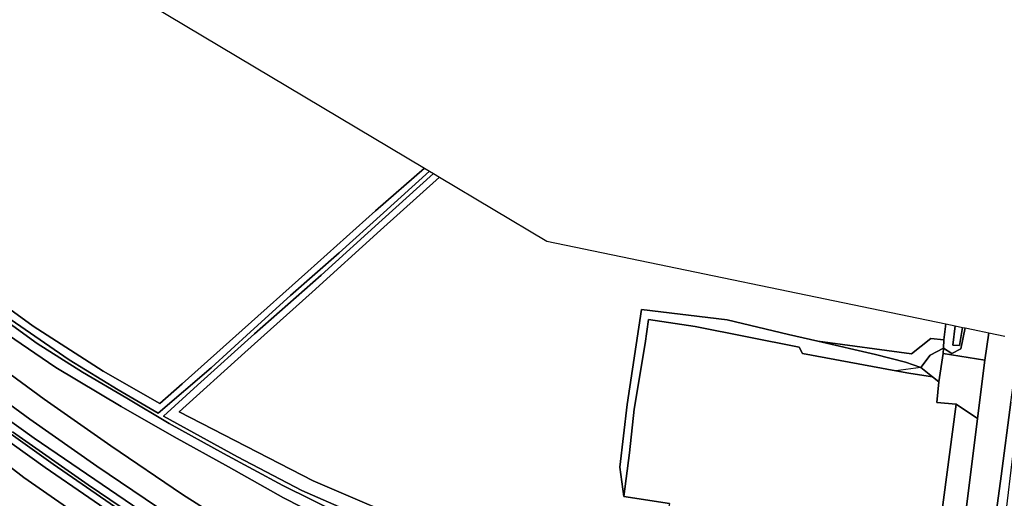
# Model space of a CAD drawing. Extents: x -26035517 to 31750492, y -9237385 to 8160032.
# Tile 171 of 256: x 15655273 to 15817249, y 5254332 to 5333080. Entities that reach past the tile are written whole.
import ezdxf

# ---------------------------------------------------------------- set-up
doc = ezdxf.new("R2010")
doc.units = 0
doc.layers.add('T-25', color=7, linetype='CONTINUOUS')

msp = doc.modelspace()

# ---------------------------------------------------------------- linework, layer by layer
at = {"layer": 'T-25', "color": 9}
for points in [[(15651632, 5350570, 6073), (15721857, 5308641, 5757), (15721857, 5308641, 5757), (15713826, 5301648, 5797), (15702671, 5291632, 5787), (15691899, 5281996, 5813), (15681987, 5273146, 5863), (15678346, 5269926, 5850), (15669022, 5275245, 5850), (15657491, 5282650, 5863), (15640494, 5295008, 5917), (15629245, 5303081, 5910), (15617272, 5312814, 5873), (15609136, 5319578, 5880), (15602329, 5325211, 5810), (15595472, 5331147, 5777), (15587954, 5337991, 5773)], [(15640494, 5295008, 5917), (15657491, 5282650, 5863), (15669022, 5275245, 5850), (15678346, 5269926, 5850), (15681987, 5273146, 5863), (15691899, 5281996, 5813), (15702671, 5291632, 5787), (15713826, 5301648, 5797), (15721857, 5308641, 5757), (15722681, 5308149, 5040), (15722681, 5308149, 5040), (15715105, 5301323, 5040), (15707805, 5294728, 5040), (15699839, 5287690, 5067), (15693252, 5281703, 5050), (15686784, 5275810, 5043), (15678028, 5268343, 5080), (15671488, 5272172, 5033), (15663416, 5277101, 4990), (15653009, 5284318, 4997)], [(15640494, 5295008, 5917), (15657491, 5282650, 5863), (15669022, 5275245, 5850), (15678346, 5269926, 5850), (15681987, 5273146, 5863), (15691899, 5281996, 5813), (15702671, 5291632, 5787), (15713826, 5301648, 5797), (15721857, 5308641, 5757), (15722681, 5308149, 5040), (15722681, 5308149, 5040), (15715105, 5301323, 5040), (15707805, 5294728, 5040), (15699839, 5287690, 5067), (15693252, 5281703, 5050), (15686784, 5275810, 5043), (15678028, 5268343, 5080), (15671488, 5272172, 5033), (15663416, 5277101, 4990), (15653009, 5284318, 4997)], [(15653009, 5284318, 4997), (15663416, 5277101, 4990), (15671488, 5272172, 5033), (15678028, 5268343, 5080), (15686784, 5275810, 5043), (15693252, 5281703, 5050), (15699839, 5287690, 5067), (15707805, 5294728, 5040), (15715105, 5301323, 5040), (15722681, 5308149, 5040), (15723325, 5307764, 5040), (15723325, 5307764, 5040), (15714901, 5300146, 4997), (15704866, 5291029, 4990), (15693927, 5281398, 4997), (15684535, 5272939, 5057), (15678955, 5267856, 5077), (15691121, 5261135, 5103), (15701713, 5255627, 5173), (15713595, 5250414, 5160)], [(15612113, 5307244, 6137), (15624774, 5296805, 6163), (15636445, 5287701, 6100), (15647221, 5279488, 6120), (15659279, 5270669, 6197), (15670251, 5262975, 6227), (15682057, 5254985, 6327), (15692864, 5248125, 6563), (15701704, 5242623, 6843), (15708954, 5238151, 7043), (15715367, 5234259, 7210), (15721062, 5231108, 7360), (15722553, 5229696, 7380), (15724013, 5228306, 7427), (15725070, 5226591, 7460), (15725671, 5224932, 7493), (15726240, 5222530, 7527), (15726036, 5219917, 7557), (15725617, 5217970, 7593)], [(15713595, 5250414, 5160), (15701713, 5255627, 5173), (15691121, 5261135, 5103), (15678955, 5267856, 5077), (15684535, 5272939, 5057), (15693927, 5281398, 4997), (15704866, 5291029, 4990), (15714901, 5300146, 4997), (15723325, 5307764, 5040), (15724315, 5307173, 5920), (15714606, 5298465, 6000), (15703366, 5288273, 5980), (15692290, 5278328, 5937), (15681506, 5268545, 5900), (15703543, 5257189, 6093), (15712787, 5253275, 6033)], [(15713595, 5250414, 5160), (15701713, 5255627, 5173), (15691121, 5261135, 5103), (15678955, 5267856, 5077), (15684535, 5272939, 5057), (15693927, 5281398, 4997), (15704866, 5291029, 4990), (15714901, 5300146, 4997), (15723325, 5307764, 5040), (15724315, 5307173, 5920), (15714606, 5298465, 6000), (15703366, 5288273, 5980), (15692290, 5278328, 5937), (15681506, 5268545, 5900), (15703543, 5257189, 6093), (15712787, 5253275, 6033)], [(15609523, 5304130, 6137), (15622240, 5293632, 6163), (15633966, 5284486, 6100), (15644792, 5276235, 6120), (15656915, 5267368, 6197), (15667948, 5259632, 6227), (15679831, 5251589, 6327), (15690703, 5244688, 6563), (15699566, 5239172, 6843), (15706835, 5234688, 7043), (15713330, 5230746, 7210), (15718645, 5227805, 7360), (15719758, 5226751, 7380), (15720833, 5225728, 7427), (15721395, 5224816, 7460), (15721774, 5223769, 7493), (15722143, 5222212, 7527), (15722010, 5220505, 7557), (15721648, 5218825, 7593)], [(15708210, 5251688, 5207), (15698579, 5256433, 5137), (15688791, 5261698, 5080), (15679860, 5266617, 4997), (15672901, 5270808, 4933), (15665580, 5275081, 4907), (15658144, 5279821, 4907), (15646834, 5287977, 4907)], [(15646834, 5287977, 4907), (15658144, 5279821, 4907), (15665580, 5275081, 4907), (15672901, 5270808, 4933), (15679860, 5266617, 4997), (15688791, 5261698, 5080), (15698579, 5256433, 5137), (15708210, 5251688, 5207)], [(15646834, 5287977, 4907), (15658144, 5279821, 4907), (15665580, 5275081, 4907), (15672901, 5270808, 4933), (15679860, 5266617, 4997), (15688791, 5261698, 5080), (15698579, 5256433, 5137), (15708210, 5251688, 5207)], [(15762184, 5253473, 6433), (15754632, 5254615, 6293), (15755598, 5261835, 6533), (15756364, 5269025, 6687), (15758164, 5279782, 6690), (15758704, 5283751, 6660), (15766405, 5282585, 6677), (15783479, 5279177, 6787), (15784064, 5278137, 6800), (15799384, 5275311, 6717), (15801532, 5274923, 6927), (15805428, 5274319, 6736), (15806464, 5273490, 6777), (15806125, 5270092, 6823), (15809353, 5269814, 6823), (15806745, 5250369, 6793)], [(15653240, 5281261, 6050), (15661212, 5275851, 6093), (15671982, 5269427, 6090), (15680702, 5264461, 6100), (15689644, 5259500, 6167), (15698658, 5254406, 6333), (15707264, 5249996, 6370)], [(15707264, 5249996, 6370), (15698658, 5254406, 6333), (15689644, 5259500, 6167), (15680702, 5264461, 6100), (15671982, 5269427, 6090), (15661212, 5275851, 6093), (15653240, 5281261, 6050)], [(15707264, 5249996, 6370), (15698658, 5254406, 6333), (15689644, 5259500, 6167), (15680702, 5264461, 6100), (15671982, 5269427, 6090), (15661212, 5275851, 6093), (15653240, 5281261, 6050)], [(15807213, 5278148, 6697), (15814052, 5277066, 6757), (15814707, 5281562, 6797)], [(15810879, 5251625, 6793), (15812864, 5267444, 6797), (15814052, 5277066, 6757), (15814707, 5281562, 6797), (15817324, 5281020, 6857)], [(15821126, 5280233, 6657), (15820027, 5271603, 6687), (15818744, 5262622, 6683), (15817262, 5250233, 6653), (15815973, 5240421, 6637), (15814524, 5230103, 6710), (15813326, 5232932, 6740), (15814802, 5243873, 6727), (15816736, 5257986, 6700), (15818322, 5270167, 6697), (15819731, 5280521, 6770)], [(15647221, 5279488, 6120), (15659279, 5270669, 6197), (15670251, 5262975, 6227), (15682057, 5254985, 6327), (15692864, 5248125, 6563)], [(15692864, 5248125, 6563), (15682057, 5254985, 6327), (15670251, 5262975, 6227), (15659279, 5270669, 6197), (15647221, 5279488, 6120)], [(15679831, 5251589, 6327), (15667948, 5259632, 6227), (15656915, 5267368, 6197), (15644792, 5276235, 6120)], [(15644792, 5276235, 6120), (15656915, 5267368, 6197), (15667948, 5259632, 6227), (15679831, 5251589, 6327)], [(15814052, 5277066, 6757), (15812864, 5267444, 6797), (15810879, 5251625, 6793), (15809946, 5245319, 6780)], [(15644610, 5273556, 6177), (15657681, 5264205, 6143), (15670039, 5255769, 6270), (15683809, 5246425, 6507), (15696918, 5238282, 6887), (15707117, 5231964, 7143), (15714135, 5227611, 7317), (15714961, 5226770, 7343), (15714885, 5225872, 7397), (15714224, 5225100, 7413), (15713345, 5224905, 7420), (15709223, 5227351, 7277), (15699312, 5233446, 6867), (15688367, 5240207, 6633), (15673814, 5249553, 6363), (15659462, 5259410, 6197), (15645281, 5269523, 6130)], [(15644610, 5273556, 6177), (15657681, 5264205, 6143), (15670039, 5255769, 6270), (15683809, 5246425, 6507), (15696918, 5238282, 6887), (15707117, 5231964, 7143), (15714135, 5227611, 7317), (15714961, 5226770, 7343), (15714885, 5225872, 7397), (15714224, 5225100, 7413), (15713345, 5224905, 7420), (15709223, 5227351, 7277), (15699312, 5233446, 6867), (15688367, 5240207, 6633), (15673814, 5249553, 6363), (15659462, 5259410, 6197), (15645281, 5269523, 6130)], [(15645281, 5269523, 6130), (15659462, 5259410, 6197), (15673814, 5249553, 6363), (15688367, 5240207, 6633), (15699312, 5233446, 6867), (15709223, 5227351, 7277), (15713345, 5224905, 7420), (15714224, 5225100, 7413), (15714885, 5225872, 7397), (15714961, 5226770, 7343), (15714135, 5227611, 7317), (15707117, 5231964, 7143), (15696918, 5238282, 6887), (15683809, 5246425, 6507), (15670039, 5255769, 6270), (15657681, 5264205, 6143), (15644610, 5273556, 6177)], [(15806125, 5270092, 6823), (15806464, 5273490, 6777)], [(15812864, 5267444, 6797), (15809353, 5269814, 6823)], [(15818322, 5270167, 6697), (15816736, 5257986, 6700), (15814802, 5243873, 6727), (15813326, 5232932, 6740), (15814524, 5230103, 6710), (15815973, 5240421, 6637), (15817262, 5250233, 6653)], [(15643206, 5267590, 6320), (15655979, 5257740, 6397), (15667494, 5249735, 6407), (15677715, 5242250, 6543), (15687468, 5235287, 6760), (15695332, 5229547, 6950), (15702230, 5224915, 7220), (15706666, 5221992, 7487), (15710431, 5218734, 7760), (15702252, 5222139, 8083), (15690459, 5228407, 8417), (15677761, 5235672, 8780), (15663475, 5244268, 9213), (15649197, 5253020, 9653)], [(15643206, 5267590, 6320), (15655979, 5257740, 6397), (15667494, 5249735, 6407), (15677715, 5242250, 6543), (15687468, 5235287, 6760), (15695332, 5229547, 6950), (15702230, 5224915, 7220), (15706666, 5221992, 7487), (15710431, 5218734, 7760), (15702252, 5222139, 8083), (15690459, 5228407, 8417), (15677761, 5235672, 8780), (15663475, 5244268, 9213), (15649197, 5253020, 9653)], [(15649197, 5253020, 9653), (15663475, 5244268, 9213), (15677761, 5235672, 8780), (15690459, 5228407, 8417), (15702252, 5222139, 8083), (15710431, 5218734, 7760), (15706666, 5221992, 7487), (15702230, 5224915, 7220), (15695332, 5229547, 6950), (15687468, 5235287, 6760), (15677715, 5242250, 6543), (15667494, 5249735, 6407), (15655979, 5257740, 6397), (15643206, 5267590, 6320)], [(15648052, 5269017, 5660), (15660772, 5259924, 5703), (15671747, 5252405, 5713), (15682908, 5244941, 5930), (15695302, 5237126, 6200), (15706510, 5230346, 6520), (15713987, 5225849, 6787), (15714219, 5226373, 6787), (15701415, 5233908, 6463), (15690842, 5240513, 6137), (15679090, 5248052, 5867), (15666555, 5256552, 5773), (15654107, 5265251, 5690)], [(15654107, 5265251, 5690), (15666555, 5256552, 5773), (15679090, 5248052, 5867), (15690842, 5240513, 6137), (15701415, 5233908, 6463), (15714219, 5226373, 6787), (15713987, 5225849, 6787), (15706510, 5230346, 6520), (15695302, 5237126, 6200), (15682908, 5244941, 5930), (15671747, 5252405, 5713), (15660772, 5259924, 5703), (15648052, 5269017, 5660)], [(15648052, 5269017, 5660), (15660772, 5259924, 5703), (15671747, 5252405, 5713), (15682908, 5244941, 5930), (15695302, 5237126, 6200), (15706510, 5230346, 6520), (15713987, 5225849, 6787), (15714219, 5226373, 6787), (15701415, 5233908, 6463), (15690842, 5240513, 6137), (15679090, 5248052, 5867), (15666555, 5256552, 5773), (15654107, 5265251, 5690)]]:
    msp.add_polyline3d(points, dxfattribs=at)
for points in [[(15724315, 5307173, 5920), (15741983, 5296624, 6013), (15807639, 5283026, 6047), (15807281, 5280430, 6060), (15805139, 5280646, 6080), (15801970, 5278105, 6080), (15786569, 5280173, 6084), (15781733, 5281284, 6027), (15771635, 5283676, 5973), (15757554, 5285417, 6017), (15755207, 5269785, 6027), (15753979, 5259458, 6247), (15754632, 5254615, 6293), (15762184, 5253473, 6433), (15758207, 5236197, 5967), (15747093, 5239850, 5997), (15735433, 5243868, 6053), (15712787, 5253275, 6033), (15703543, 5257189, 6093), (15681506, 5268545, 5900), (15692290, 5278328, 5937), (15703366, 5288273, 5980), (15714606, 5298465, 6000), (15724315, 5307173, 5920)], [(15754632, 5254615, 6293), (15753979, 5259458, 6247), (15755207, 5269785, 6027), (15757554, 5285417, 6017), (15771635, 5283676, 5973), (15781733, 5281284, 6027), (15786569, 5280173, 6084), (15796082, 5277988, 6197), (15801002, 5276750, 6560), (15803496, 5275865, 6660), (15805428, 5274319, 6736), (15801532, 5274923, 6927), (15799384, 5275311, 6717), (15784064, 5278137, 6800), (15783479, 5279177, 6787), (15766405, 5282585, 6677), (15758704, 5283751, 6660), (15758164, 5279782, 6690), (15756364, 5269025, 6687), (15755598, 5261835, 6533), (15754632, 5254615, 6293)], [(15754632, 5254615, 6293), (15753979, 5259458, 6247), (15755207, 5269785, 6027), (15757554, 5285417, 6017), (15771635, 5283676, 5973), (15781733, 5281284, 6027), (15786569, 5280173, 6084), (15801970, 5278105, 6080), (15805139, 5280646, 6080), (15807281, 5280430, 6060), (15807240, 5279050, 6445), (15805034, 5277878, 6640), (15803496, 5275865, 6660), (15799384, 5275311, 6717), (15784064, 5278137, 6800), (15783479, 5279177, 6787), (15766405, 5282585, 6677), (15758704, 5283751, 6660), (15758164, 5279782, 6690), (15756364, 5269025, 6687), (15755598, 5261835, 6533), (15754632, 5254615, 6293)], [(15814707, 5281562, 6797), (15814052, 5277066, 6757), (15807213, 5278148, 6697), (15807240, 5279050, 6445), (15808614, 5278159, 6580), (15810089, 5278906, 6607), (15810808, 5282370, 6473), (15812123, 5282097, 6737), (15814707, 5281562, 6797)], [(15810808, 5282370, 6473), (15810089, 5278906, 6607), (15808614, 5278159, 6580), (15807240, 5279050, 6445), (15807281, 5280430, 6060), (15807639, 5283026, 6047), (15809171, 5282709, 5190), (15808764, 5279503, 5190), (15809870, 5279468, 5190), (15810360, 5282462, 5190), (15810808, 5282370, 6473)], [(15810808, 5282370, 6473), (15810089, 5278906, 6607), (15808614, 5278159, 6580), (15807240, 5279050, 6445), (15807281, 5280430, 6060), (15807639, 5283026, 6047), (15809171, 5282709, 5190), (15808764, 5279503, 5190), (15809870, 5279468, 5190), (15810360, 5282462, 5190), (15810808, 5282370, 6473)], [(15809171, 5282709, 5190), (15810360, 5282462, 5190), (15809870, 5279468, 5190), (15808764, 5279503, 5190), (15809171, 5282709, 5190)], [(15807281, 5280430, 6060), (15807240, 5279050, 6445), (15805034, 5277878, 6640), (15803496, 5275865, 6660), (15801002, 5276750, 6560), (15796082, 5277988, 6197), (15786569, 5280173, 6084), (15801970, 5278105, 6080), (15805139, 5280646, 6080), (15807281, 5280430, 6060)], [(15821126, 5280233, 6657), (15820027, 5271603, 6687), (15818744, 5262622, 6683), (15817262, 5250233, 6653), (15815973, 5240421, 6637), (15814524, 5230103, 6710), (15813326, 5232932, 6740), (15814802, 5243873, 6727), (15816736, 5257986, 6700), (15818322, 5270167, 6697), (15819731, 5280521, 6770), (15821126, 5280233, 6657)], [(15803496, 5275865, 6660), (15805034, 5277878, 6640), (15807240, 5279050, 6445), (15807213, 5278148, 6697), (15806464, 5273490, 6777), (15805428, 5274319, 6736), (15803496, 5275865, 6660)], [(15814052, 5277066, 6757), (15812864, 5267444, 6797), (15809353, 5269814, 6823), (15806125, 5270092, 6823), (15806464, 5273490, 6777), (15807213, 5278148, 6697), (15814052, 5277066, 6757)], [(15812864, 5267444, 6797), (15810879, 5251625, 6793), (15807500, 5250261, 6793), (15806745, 5250369, 6793), (15809353, 5269814, 6823), (15812864, 5267444, 6797)]]:
    msp.add_polyline3d(points, close=True, dxfattribs=at)

doc.saveas('drawing.dxf')
